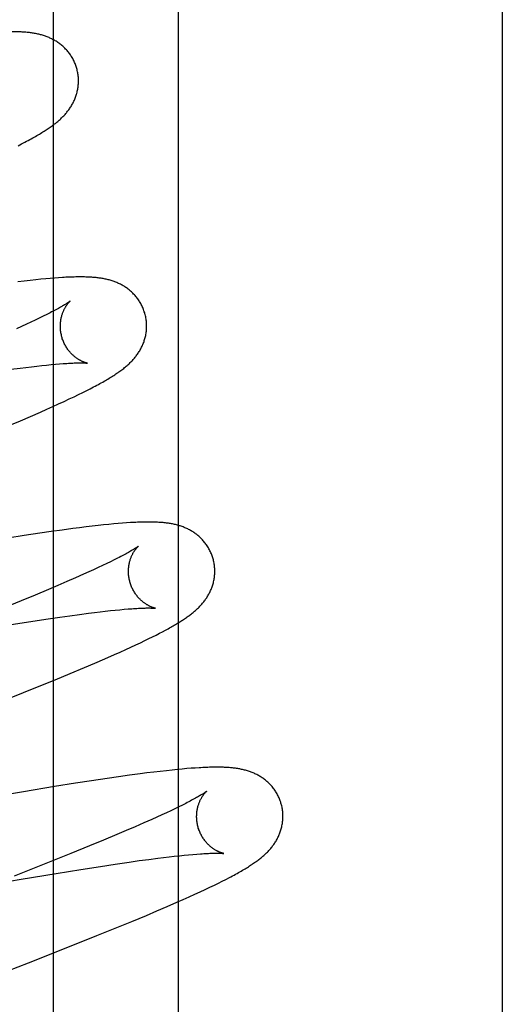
# Model space of a CAD drawing. Header units: inches. Extents: x 0 to 278, y 0 to 180.
# Tile 49 of 76: x 92.496 to 92.608, y 92.398 to 92.626. Entities that reach past the tile are written whole.
import ezdxf

# ---------------------------------------------------------------- set-up
doc = ezdxf.new("R2010")
doc.units = ezdxf.units.IN
doc.header["$LTSCALE"] = 15.310625
doc.header["$MEASUREMENT"] = 0
doc.linetypes.add('HIDDEN', pattern=[0.2, 0.1, -0.1])
doc.layers.add('DEFAULT_2', color=8, linetype='HIDDEN')
doc.layers.add('RIGHTHAND_DOOR_ASSEMBLY', color=7, linetype='CONTINUOUS')

msp = doc.modelspace()

# ---------------------------------------------------------------- linework, layer by layer
at = {"layer": 'DEFAULT_2', "color": 8, "linetype": 'HIDDEN'}
for p, q in [((92.53277, 88.4883), (92.53277, 93.98881)), ((92.49556, 92.59666), (92.49639, 92.59709)), ((92.49639, 92.59709), (92.49718, 92.5975)), ((92.49699, 92.5653), (92.4955, 92.56513)), ((92.49838, 92.56546), (92.49699, 92.5653)), ((92.49967, 92.5656), (92.49838, 92.56546)), ((92.50087, 92.56572), (92.49967, 92.5656)), ((92.50199, 92.56582), (92.50087, 92.56572)), ((92.50304, 92.56592), (92.50199, 92.56582)), ((92.50403, 92.56599), (92.50304, 92.56592)), ((92.50496, 92.56606), (92.50403, 92.56599)), ((92.50222, 92.55756), (92.50139, 92.55715)), ((92.50299, 92.55795), (92.50222, 92.55756)), ((92.49749, 92.5553), (92.49637, 92.55479)), ((92.49855, 92.55579), (92.49749, 92.5553)), ((92.49955, 92.55627), (92.49855, 92.55579)), ((92.5005, 92.55672), (92.49955, 92.55627)), ((92.50139, 92.55715), (92.5005, 92.55672)), ((92.49637, 92.55479), (92.4952, 92.55426)), ((92.49392, 92.54486), (92.49603, 92.54513)), ((92.49603, 92.54513), (92.49737, 92.5453)), ((92.49737, 92.5453), (92.49866, 92.54546)), ((92.49866, 92.54546), (92.49989, 92.5456)), ((92.49989, 92.5456), (92.50107, 92.54573)), ((92.50107, 92.54573), (92.50219, 92.54585)), ((92.50219, 92.54585), (92.50324, 92.54595)), ((92.50324, 92.54595), (92.50424, 92.54604)), ((92.50424, 92.54604), (92.50518, 92.54612)), ((92.50961, 92.53901), (92.51057, 92.53949)), ((92.51057, 92.53949), (92.51147, 92.53993)), ((92.51147, 92.53993), (92.51231, 92.54036)), ((92.51231, 92.54036), (92.51309, 92.54077)), ((92.50497, 92.53683), (92.50625, 92.53742)), ((92.50625, 92.53742), (92.50745, 92.53798)), ((92.50745, 92.53798), (92.50857, 92.53851)), ((92.50857, 92.53851), (92.50961, 92.53901)), ((92.49848, 92.53396), (92.50076, 92.53495)), ((92.50076, 92.53495), (92.50222, 92.5356)), ((92.50222, 92.5356), (92.50362, 92.53622)), ((92.50362, 92.53622), (92.50497, 92.53683)), ((92.49368, 92.53193), (92.49612, 92.53295)), ((92.49612, 92.53295), (92.49848, 92.53396)), ((92.50576, 92.50762), (92.50321, 92.50727)), ((92.50823, 92.50795), (92.50576, 92.50762)), ((92.50982, 92.50815), (92.50823, 92.50795)), ((92.51133, 92.50834), (92.50982, 92.50815)), ((92.51276, 92.50851), (92.51133, 92.50834)), ((92.51412, 92.50866), (92.51276, 92.50851)), ((92.5154, 92.5088), (92.51412, 92.50866)), ((92.51661, 92.50892), (92.5154, 92.5088)), ((92.51773, 92.50903), (92.51661, 92.50892)), ((92.51879, 92.50912), (92.51773, 92.50903)), ((92.51979, 92.5092), (92.51879, 92.50912)), ((92.52073, 92.50927), (92.51979, 92.5092)), ((92.49698, 92.50635), (92.49323, 92.50577)), ((92.5006, 92.50689), (92.49698, 92.50635)), ((92.50321, 92.50727), (92.5006, 92.50689)), ((92.51786, 92.5007), (92.51702, 92.50028)), ((92.51864, 92.50109), (92.51786, 92.5007)), ((92.51308, 92.49842), (92.51195, 92.4979)), ((92.51415, 92.49891), (92.51308, 92.49842)), ((92.51517, 92.49939), (92.51415, 92.49891)), ((92.51612, 92.49985), (92.51517, 92.49939)), ((92.51702, 92.50028), (92.51612, 92.49985)), ((92.5089, 92.49654), (92.50691, 92.49568)), ((92.51077, 92.49737), (92.5089, 92.49654)), ((92.51195, 92.4979), (92.51077, 92.49737)), ((92.50262, 92.49384), (92.49952, 92.49255)), ((92.50482, 92.49478), (92.50262, 92.49384)), ((92.50691, 92.49568), (92.50482, 92.49478)), ((92.49952, 92.49255), (92.49626, 92.4912)), ((92.49626, 92.4912), (92.49195, 92.48945)), ((92.51808, 92.48906), (92.51913, 92.48917)), ((92.51913, 92.48917), (92.52013, 92.48926)), ((92.52013, 92.48926), (92.52106, 92.48933)), ((92.49855, 92.48645), (92.502, 92.48698)), ((92.502, 92.48698), (92.50527, 92.48745)), ((92.50527, 92.48745), (92.5076, 92.48778)), ((92.5076, 92.48778), (92.50983, 92.48808)), ((92.50983, 92.48808), (92.51193, 92.48836)), ((92.51193, 92.48836), (92.51327, 92.48852)), ((92.51327, 92.48852), (92.51456, 92.48868)), ((92.51456, 92.48868), (92.51579, 92.48882)), ((92.51579, 92.48882), (92.51696, 92.48895)), ((92.51696, 92.48895), (92.51808, 92.48906)), ((92.49401, 92.48574), (92.49855, 92.48645)), ((92.52495, 92.482), (92.52588, 92.48246)), ((92.52588, 92.48246), (92.52676, 92.48289)), ((92.52676, 92.48289), (92.52758, 92.4833)), ((92.52758, 92.4833), (92.52834, 92.4837)), ((92.52834, 92.4837), (92.52906, 92.48407)), ((92.52906, 92.48407), (92.52973, 92.48443)), ((92.52053, 92.47994), (92.52174, 92.48049)), ((92.52174, 92.48049), (92.52288, 92.48102)), ((92.52288, 92.48102), (92.52395, 92.48152)), ((92.52395, 92.48152), (92.52495, 92.482)), ((92.51339, 92.4768), (92.51571, 92.4778)), ((92.51571, 92.4778), (92.51788, 92.47875)), ((92.51788, 92.47875), (92.51924, 92.47936)), ((92.51924, 92.47936), (92.52053, 92.47994)), ((92.50765, 92.47437), (92.51098, 92.47577)), ((92.51098, 92.47577), (92.51339, 92.4768)), ((92.5042, 92.47295), (92.50765, 92.47437)), ((92.494, 92.46883), (92.49968, 92.47111)), ((92.49968, 92.47111), (92.5042, 92.47295)), ((92.51886, 92.45045), (92.51624, 92.45008)), ((92.5214, 92.45081), (92.51886, 92.45045)), ((92.52385, 92.45114), (92.5214, 92.45081)), ((92.52544, 92.45134), (92.52385, 92.45114)), ((92.527, 92.45153), (92.52544, 92.45134)), ((92.52851, 92.45171), (92.527, 92.45153)), ((92.52993, 92.45187), (92.52851, 92.45171)), ((92.53125, 92.45201), (92.52993, 92.45187)), ((92.53248, 92.45214), (92.53125, 92.45201)), ((92.53363, 92.45225), (92.53248, 92.45214)), ((92.53469, 92.45234), (92.53363, 92.45225)), ((92.53569, 92.45242), (92.53469, 92.45234)), ((92.53662, 92.45249), (92.53569, 92.45242)), ((92.50398, 92.44818), (92.49683, 92.44701)), ((92.50886, 92.44896), (92.50398, 92.44818)), ((92.51262, 92.44954), (92.50886, 92.44896)), ((92.51624, 92.45008), (92.51262, 92.44954)), ((92.49683, 92.44701), (92.48717, 92.44538)), ((92.53364, 92.4439), (92.5328, 92.44348)), ((92.53442, 92.44429), (92.53364, 92.4439)), ((92.52886, 92.44162), (92.52774, 92.44111)), ((92.52993, 92.44212), (92.52886, 92.44162)), ((92.53095, 92.44259), (92.52993, 92.44212)), ((92.5319, 92.44305), (92.53095, 92.44259)), ((92.5328, 92.44348), (92.5319, 92.44305)), ((92.5247, 92.43976), (92.52272, 92.43889)), ((92.52656, 92.44058), (92.5247, 92.43976)), ((92.52774, 92.44111), (92.52656, 92.44058)), ((92.51844, 92.43707), (92.51536, 92.43578)), ((92.52064, 92.438), (92.51844, 92.43707)), ((92.52272, 92.43889), (92.52064, 92.438)), ((92.51211, 92.43444), (92.50783, 92.4327)), ((92.51536, 92.43578), (92.51211, 92.43444)), ((92.50783, 92.4327), (92.50238, 92.43051)), ((92.53177, 92.43205), (92.53294, 92.43218)), ((92.53294, 92.43218), (92.53404, 92.43229)), ((92.53404, 92.43229), (92.53508, 92.43239)), ((92.53508, 92.43239), (92.53607, 92.43248)), ((92.53607, 92.43248), (92.53699, 92.43255)), ((92.50238, 92.43051), (92.49467, 92.42746)), ((92.51466, 92.42971), (92.51809, 92.43023)), ((92.51809, 92.43023), (92.52134, 92.4307)), ((92.52134, 92.4307), (92.52366, 92.43103)), ((92.52366, 92.43103), (92.52586, 92.43132)), ((92.52586, 92.43132), (92.52795, 92.4316)), ((92.52795, 92.4316), (92.52928, 92.43176)), ((92.52928, 92.43176), (92.53055, 92.43191)), ((92.53055, 92.43191), (92.53177, 92.43205)), ((92.49629, 92.42674), (92.50441, 92.42808)), ((92.50441, 92.42808), (92.51014, 92.42901)), ((92.51014, 92.42901), (92.51466, 92.42971)), ((92.48327, 92.42451), (92.49629, 92.42674)), ((92.54003, 92.42487), (92.54105, 92.42536)), ((92.54105, 92.42536), (92.542, 92.42583)), ((92.542, 92.42583), (92.5429, 92.42627)), ((92.5429, 92.42627), (92.54374, 92.4267)), ((92.54374, 92.4267), (92.54453, 92.42711)), ((92.53523, 92.42265), (92.53655, 92.42325)), ((92.53655, 92.42325), (92.53779, 92.42382)), ((92.53779, 92.42382), (92.53895, 92.42436)), ((92.53895, 92.42436), (92.54003, 92.42487)), ((92.53009, 92.42039), (92.53236, 92.42138)), ((92.53236, 92.42138), (92.53383, 92.42203)), ((92.53383, 92.42203), (92.53523, 92.42265)), ((92.52531, 92.41836), (92.52774, 92.41939)), ((92.52774, 92.41939), (92.53009, 92.42039)), ((92.51842, 92.41551), (92.52193, 92.41696)), ((92.52193, 92.41696), (92.52531, 92.41836)), ((92.51384, 92.41366), (92.51842, 92.41551)), ((92.50712, 92.41097), (92.51384, 92.41366)), ((92.498, 92.40738), (92.50712, 92.41097)), ((92.4507, 92.38903), (92.498, 92.40738))]:
    msp.add_line(p, q, dxfattribs=at)
for points in [[(92.49626, 92.62301), (92.4956, 92.62303), (92.49494, 92.62305), (92.49428, 92.62305), (92.49362, 92.62305), (92.49296, 92.62304), (92.49231, 92.62302), (92.49166, 92.62299), (92.491, 92.62296), (92.49034, 92.62293), (92.48968, 92.62289), (92.48902, 92.62284), (92.48835, 92.62279), (92.48768, 92.62274), (92.487, 92.62268), (92.48562, 92.62256)], [(92.50918, 92.61453), (92.50912, 92.61474), (92.50904, 92.61498), (92.50896, 92.61522), (92.50887, 92.61546), (92.50878, 92.6157), (92.50868, 92.61594), (92.50857, 92.61617), (92.50846, 92.6164), (92.50835, 92.61663), (92.50823, 92.61685), (92.5081, 92.61707), (92.50797, 92.61729), (92.50783, 92.6175), (92.50769, 92.61771), (92.50755, 92.61792), (92.5074, 92.61812), (92.50725, 92.61831), (92.50709, 92.61851), (92.50693, 92.61869), (92.50677, 92.61888), (92.5066, 92.61905), (92.50643, 92.61923), (92.50626, 92.6194), (92.50608, 92.61956), (92.50591, 92.61972), (92.50573, 92.61988), (92.50555, 92.62003), (92.50536, 92.62017), (92.50517, 92.62031), (92.50499, 92.62045), (92.50479, 92.62058), (92.5046, 92.62071), (92.5044, 92.62084), (92.5042, 92.62096), (92.504, 92.62108), (92.5038, 92.62119), (92.50359, 92.6213), (92.50339, 92.62141), (92.50318, 92.62151), (92.50297, 92.6216), (92.50276, 92.62169), (92.50255, 92.62178), (92.50234, 92.62187), (92.50212, 92.62195), (92.50191, 92.62203), (92.50169, 92.6221), (92.50147, 92.62217), (92.50125, 92.62224), (92.50103, 92.62231), (92.5008, 92.62237), (92.50058, 92.62242), (92.50035, 92.62248), (92.50012, 92.62253), (92.49989, 92.62258), (92.49965, 92.62263), (92.49942, 92.62267), (92.49918, 92.62271), (92.49894, 92.62275), (92.4987, 92.62278), (92.49845, 92.62282), (92.49819, 92.62285), (92.49794, 92.62288), (92.49767, 92.6229), (92.4974, 92.62293), (92.49713, 92.62295), (92.49684, 92.62297), (92.49655, 92.62299), (92.49626, 92.62301)], [(92.49718, 92.5975), (92.49756, 92.5977), (92.49792, 92.59789), (92.49828, 92.59808), (92.49863, 92.59827), (92.49896, 92.59846), (92.49929, 92.59864), (92.49961, 92.59882), (92.49992, 92.599), (92.50022, 92.59918), (92.50052, 92.59935), (92.5008, 92.59952), (92.50108, 92.59969), (92.50135, 92.59985), (92.50161, 92.60002), (92.50186, 92.60018), (92.5021, 92.60034), (92.50234, 92.60049), (92.50258, 92.60065), (92.5028, 92.6008), (92.50302, 92.60095), (92.50323, 92.6011), (92.50344, 92.60125), (92.50364, 92.6014), (92.50384, 92.60155), (92.50403, 92.6017), (92.50422, 92.60184), (92.50441, 92.60199), (92.50459, 92.60214), (92.50477, 92.60229), (92.50495, 92.60245), (92.50513, 92.6026), (92.5053, 92.60276), (92.50547, 92.60292), (92.50564, 92.60308), (92.50581, 92.60324), (92.50597, 92.6034), (92.50614, 92.60357), (92.5063, 92.60374), (92.50645, 92.60391), (92.50661, 92.60409), (92.50676, 92.60427), (92.50691, 92.60445), (92.50705, 92.60463), (92.50719, 92.60481), (92.50733, 92.605), (92.50747, 92.60518), (92.5076, 92.60537), (92.50772, 92.60557), (92.50785, 92.60576), (92.50797, 92.60596), (92.50809, 92.60617), (92.5082, 92.60637), (92.50831, 92.60658), (92.50842, 92.60679), (92.50852, 92.60701), (92.50862, 92.60722), (92.50871, 92.60744), (92.5088, 92.60766), (92.50889, 92.60788), (92.50897, 92.6081), (92.50904, 92.60833), (92.50911, 92.60856), (92.50918, 92.60879), (92.50924, 92.60903), (92.5093, 92.60927), (92.50935, 92.60951), (92.5094, 92.60975), (92.50944, 92.61), (92.50948, 92.61024), (92.50951, 92.61049), (92.50953, 92.61074), (92.50955, 92.611), (92.50956, 92.61125), (92.50957, 92.6115), (92.50957, 92.61176), (92.50957, 92.61202), (92.50955, 92.61227), (92.50954, 92.61253), (92.50951, 92.61279), (92.50948, 92.61304), (92.50945, 92.6133), (92.5094, 92.61356), (92.50935, 92.61381), (92.5093, 92.61406), (92.50924, 92.61431), (92.50918, 92.61453)], [(92.52497, 92.55773), (92.52491, 92.55795), (92.52483, 92.55819), (92.52475, 92.55844), (92.52466, 92.55868), (92.52456, 92.55892), (92.52446, 92.55916), (92.52436, 92.5594), (92.52424, 92.55963), (92.52413, 92.55986), (92.524, 92.56009), (92.52388, 92.56031), (92.52374, 92.56053), (92.5236, 92.56074), (92.52346, 92.56095), (92.52332, 92.56116), (92.52316, 92.56136), (92.52301, 92.56156), (92.52285, 92.56175), (92.52269, 92.56194), (92.52252, 92.56212), (92.52235, 92.5623), (92.52218, 92.56248), (92.52201, 92.56265), (92.52183, 92.56281), (92.52165, 92.56297), (92.52147, 92.56313), (92.52128, 92.56328), (92.5211, 92.56342), (92.52091, 92.56357), (92.52071, 92.5637), (92.52052, 92.56384), (92.52032, 92.56397), (92.52012, 92.56409), (92.51992, 92.56421), (92.51971, 92.56433), (92.51951, 92.56444), (92.5193, 92.56455), (92.51909, 92.56466), (92.51888, 92.56476), (92.51867, 92.56485), (92.51846, 92.56494), (92.51825, 92.56503), (92.51803, 92.56512), (92.51781, 92.5652), (92.51759, 92.56527), (92.51737, 92.56535), (92.51715, 92.56542), (92.51692, 92.56548), (92.5167, 92.56555), (92.51647, 92.56561), (92.51624, 92.56566), (92.51602, 92.56572), (92.51579, 92.56577), (92.51556, 92.56581), (92.51533, 92.56586), (92.51509, 92.5659), (92.51486, 92.56594), (92.51463, 92.56597), (92.51439, 92.56601), (92.51415, 92.56604), (92.51391, 92.56607), (92.51366, 92.56609), (92.51342, 92.56612), (92.51316, 92.56614), (92.51291, 92.56616), (92.51264, 92.56618), (92.51238, 92.5662), (92.5121, 92.56621), (92.51182, 92.56622), (92.51153, 92.56624), (92.51124, 92.56624), (92.51094, 92.56625), (92.51063, 92.56626), (92.51031, 92.56626), (92.50999, 92.56626), (92.50966, 92.56626), (92.50932, 92.56625), (92.50897, 92.56625), (92.50861, 92.56624), (92.50825, 92.56623), (92.50787, 92.56622), (92.50748, 92.5662), (92.50709, 92.56619), (92.50668, 92.56617), (92.50627, 92.56614), (92.50584, 92.56612), (92.50496, 92.56606)], [(92.50765, 92.56067), (92.50764, 92.56066), (92.50763, 92.56065), (92.5076, 92.56063), (92.50757, 92.56061), (92.50753, 92.56057), (92.50748, 92.56054), (92.50741, 92.56049), (92.50734, 92.56044), (92.50725, 92.56038), (92.50716, 92.56031), (92.50705, 92.56024), (92.50693, 92.56016), (92.50679, 92.56008), (92.50664, 92.55998), (92.50648, 92.55988), (92.5063, 92.55977), (92.50611, 92.55966), (92.5059, 92.55953), (92.50568, 92.5594), (92.50544, 92.55927), (92.50519, 92.55913), (92.50492, 92.55898), (92.50464, 92.55882), (92.50434, 92.55866), (92.50402, 92.55849), (92.50369, 92.55832), (92.50335, 92.55814), (92.50299, 92.55795)], [(92.5057, 92.55238), (92.50565, 92.55257), (92.5056, 92.55281), (92.50555, 92.55304), (92.5055, 92.55328), (92.50546, 92.55351), (92.50543, 92.55375), (92.50541, 92.55398), (92.50539, 92.55421), (92.50538, 92.55445), (92.50537, 92.55468), (92.50537, 92.55491), (92.50537, 92.55513), (92.50538, 92.55536), (92.5054, 92.55558), (92.50542, 92.55579), (92.50545, 92.556), (92.50548, 92.55621), (92.50551, 92.55642), (92.50555, 92.55662), (92.50559, 92.55681), (92.50563, 92.557), (92.50568, 92.55719), (92.50573, 92.55737), (92.50579, 92.55754), (92.50584, 92.55771), (92.5059, 92.55787), (92.50596, 92.55803), (92.50602, 92.55819), (92.50608, 92.55834), (92.50615, 92.55848), (92.50621, 92.55862), (92.50628, 92.55876), (92.50634, 92.55889), (92.50641, 92.55901), (92.50648, 92.55913), (92.50654, 92.55925), (92.50661, 92.55936), (92.50667, 92.55946), (92.50674, 92.55956), (92.5068, 92.55966), (92.50687, 92.55975), (92.50693, 92.55984), (92.50699, 92.55993), (92.50705, 92.56001), (92.50711, 92.56008), (92.50717, 92.56016), (92.50723, 92.56022), (92.50728, 92.56029), (92.50733, 92.56035), (92.50738, 92.5604), (92.50743, 92.56045), (92.50747, 92.56049), (92.50751, 92.56053), (92.50754, 92.56057), (92.50757, 92.5606), (92.5076, 92.56062), (92.50762, 92.56064), (92.50764, 92.56066), (92.50765, 92.56067), (92.50765, 92.56067)], [(92.51309, 92.54077), (92.51347, 92.54097), (92.51383, 92.54116), (92.51418, 92.54135), (92.51452, 92.54154), (92.51486, 92.54172), (92.51518, 92.54191), (92.51549, 92.54208), (92.5158, 92.54226), (92.5161, 92.54244), (92.51639, 92.54261), (92.51668, 92.54278), (92.51695, 92.54295), (92.51723, 92.54312), (92.51749, 92.54328), (92.51775, 92.54345), (92.518, 92.54361), (92.51825, 92.54378), (92.51849, 92.54394), (92.51873, 92.5441), (92.51896, 92.54427), (92.51919, 92.54443), (92.51941, 92.54459), (92.51962, 92.54475), (92.51984, 92.54492), (92.52005, 92.54508), (92.52025, 92.54524), (92.52045, 92.54541), (92.52065, 92.54557), (92.52084, 92.54574), (92.52102, 92.5459), (92.52121, 92.54607), (92.52138, 92.54624), (92.52156, 92.54641), (92.52173, 92.54658), (92.5219, 92.54675), (92.52206, 92.54692), (92.52222, 92.5471), (92.52238, 92.54728), (92.52254, 92.54746), (92.52269, 92.54764), (92.52283, 92.54782), (92.52297, 92.54801), (92.52311, 92.54819), (92.52325, 92.54838), (92.52338, 92.54857), (92.52351, 92.54877), (92.52363, 92.54896), (92.52376, 92.54916), (92.52387, 92.54937), (92.52399, 92.54958), (92.5241, 92.54978), (92.52421, 92.55), (92.52431, 92.55021), (92.52441, 92.55042), (92.5245, 92.55064), (92.52459, 92.55086), (92.52468, 92.55108), (92.52476, 92.55131), (92.52483, 92.55153), (92.5249, 92.55176), (92.52497, 92.552), (92.52503, 92.55223), (92.52509, 92.55247), (92.52514, 92.55271), (92.52519, 92.55295), (92.52523, 92.5532), (92.52527, 92.55345), (92.5253, 92.5537), (92.52532, 92.55395), (92.52534, 92.5542), (92.52535, 92.55445), (92.52536, 92.55471), (92.52536, 92.55497), (92.52536, 92.55522), (92.52535, 92.55548), (92.52533, 92.55574), (92.5253, 92.55599), (92.52527, 92.55625), (92.52524, 92.55651), (92.52519, 92.55676), (92.52515, 92.55702), (92.52509, 92.55727), (92.52503, 92.55752), (92.52497, 92.55773)], [(92.51165, 92.54628), (92.51166, 92.54628), (92.51165, 92.54628), (92.51164, 92.54628), (92.51161, 92.54629), (92.51158, 92.54629), (92.51155, 92.5463), (92.51151, 92.54631), (92.51146, 92.54632), (92.5114, 92.54634), (92.51135, 92.54635), (92.51128, 92.54637), (92.51121, 92.54639), (92.51114, 92.54641), (92.51106, 92.54644), (92.51098, 92.54647), (92.51089, 92.5465), (92.5108, 92.54654), (92.51071, 92.54657), (92.51061, 92.54661), (92.51051, 92.54666), (92.51041, 92.5467), (92.5103, 92.54675), (92.51019, 92.54681), (92.51008, 92.54686), (92.50997, 92.54692), (92.50985, 92.54699), (92.50973, 92.54706), (92.50961, 92.54713), (92.50949, 92.54721), (92.50937, 92.54729), (92.50924, 92.54737), (92.50911, 92.54746), (92.50898, 92.54756), (92.50884, 92.54766), (92.50871, 92.54777), (92.50858, 92.54788), (92.50844, 92.54799), (92.50831, 92.54812), (92.50817, 92.54824), (92.50803, 92.54838), (92.5079, 92.54852), (92.50776, 92.54866), (92.50762, 92.54882), (92.50749, 92.54897), (92.50735, 92.54914), (92.50722, 92.54931), (92.50709, 92.54948), (92.50697, 92.54966), (92.50684, 92.54985), (92.50672, 92.55004), (92.50661, 92.55023), (92.50649, 92.55043), (92.50638, 92.55064), (92.50628, 92.55085), (92.50618, 92.55106), (92.50609, 92.55128), (92.506, 92.5515), (92.50591, 92.55172), (92.50583, 92.55195), (92.50576, 92.55218), (92.5057, 92.55238)], [(92.50518, 92.54612), (92.50605, 92.54618), (92.50647, 92.54621), (92.50686, 92.54624), (92.50724, 92.54626), (92.50761, 92.54628), (92.50796, 92.5463), (92.50829, 92.54631), (92.5086, 92.54632), (92.5089, 92.54633), (92.50918, 92.54634), (92.50945, 92.54635), (92.5097, 92.54635), (92.50993, 92.54635), (92.51014, 92.54635), (92.51034, 92.54635), (92.51052, 92.54635), (92.51068, 92.54634), (92.51083, 92.54634), (92.51097, 92.54633), (92.51109, 92.54633), (92.5112, 92.54632), (92.5113, 92.54631), (92.51138, 92.54631), (92.51145, 92.5463), (92.51151, 92.54629), (92.51156, 92.54629), (92.5116, 92.54629), (92.51163, 92.54628), (92.51165, 92.54628), (92.51165, 92.54628)], [(92.54076, 92.50094), (92.5407, 92.50116), (92.54062, 92.5014), (92.54054, 92.50165), (92.54045, 92.50189), (92.54036, 92.50213), (92.54025, 92.50237), (92.54015, 92.50261), (92.54003, 92.50284), (92.53992, 92.50307), (92.53979, 92.5033), (92.53967, 92.50352), (92.53953, 92.50374), (92.53939, 92.50395), (92.53925, 92.50416), (92.5391, 92.50437), (92.53895, 92.50457), (92.5388, 92.50477), (92.53864, 92.50496), (92.53848, 92.50515), (92.53831, 92.50534), (92.53814, 92.50551), (92.53797, 92.50569), (92.5378, 92.50586), (92.53762, 92.50602), (92.53744, 92.50618), (92.53726, 92.50634), (92.53707, 92.50649), (92.53688, 92.50664), (92.53669, 92.50678), (92.5365, 92.50692), (92.53631, 92.50705), (92.53611, 92.50718), (92.53591, 92.5073), (92.5357, 92.50743), (92.5355, 92.50754), (92.53529, 92.50766), (92.53509, 92.50776), (92.53488, 92.50787), (92.53467, 92.50797), (92.53446, 92.50806), (92.53424, 92.50815), (92.53403, 92.50824), (92.53381, 92.50833), (92.5336, 92.50841), (92.53338, 92.50848), (92.53315, 92.50856), (92.53293, 92.50863), (92.53271, 92.50869), (92.53248, 92.50876), (92.53226, 92.50882), (92.53203, 92.50887), (92.5318, 92.50893), (92.53157, 92.50898), (92.53134, 92.50902), (92.53111, 92.50907), (92.53088, 92.50911), (92.53065, 92.50915), (92.53042, 92.50918), (92.53018, 92.50922), (92.52994, 92.50925), (92.5297, 92.50927), (92.52946, 92.5093), (92.52922, 92.50933), (92.52897, 92.50935), (92.52871, 92.50937), (92.52845, 92.50939), (92.52818, 92.5094), (92.52791, 92.50942), (92.52763, 92.50943), (92.52734, 92.50944), (92.52705, 92.50945), (92.52675, 92.50946), (92.52644, 92.50946), (92.52612, 92.50947), (92.52579, 92.50947), (92.52546, 92.50947), (92.52512, 92.50946), (92.52477, 92.50946), (92.52441, 92.50945), (92.52404, 92.50944), (92.52367, 92.50943), (92.52328, 92.50941), (92.52288, 92.50939), (92.52247, 92.50937), (92.52206, 92.50935), (92.52163, 92.50933), (92.52073, 92.50927)], [(92.52344, 92.50388), (92.52344, 92.50387), (92.52342, 92.50386), (92.5234, 92.50384), (92.52337, 92.50382), (92.52333, 92.50379), (92.52328, 92.50376), (92.52322, 92.50371), (92.52315, 92.50366), (92.52307, 92.50361), (92.52298, 92.50355), (92.52288, 92.50348), (92.52277, 92.5034), (92.52264, 92.50332), (92.5225, 92.50323), (92.52235, 92.50314), (92.52218, 92.50304), (92.522, 92.50293), (92.52181, 92.50281), (92.5216, 92.50269), (92.52138, 92.50256), (92.52114, 92.50243), (92.52089, 92.50228), (92.52061, 92.50213), (92.52033, 92.50198), (92.52002, 92.50181), (92.5197, 92.50164), (92.51936, 92.50146), (92.51901, 92.50128), (92.51864, 92.50109)], [(92.52149, 92.49559), (92.52144, 92.49578), (92.52139, 92.49602), (92.52134, 92.49625), (92.52129, 92.49649), (92.52125, 92.49672), (92.52122, 92.49696), (92.5212, 92.49719), (92.52118, 92.49743), (92.52117, 92.49766), (92.52116, 92.49789), (92.52116, 92.49811), (92.52116, 92.49834), (92.52117, 92.49856), (92.52119, 92.49878), (92.52121, 92.499), (92.52124, 92.49921), (92.52127, 92.49942), (92.5213, 92.49963), (92.52134, 92.49983), (92.52138, 92.50003), (92.52143, 92.50022), (92.52147, 92.5004), (92.52153, 92.50058), (92.52158, 92.50076), (92.52163, 92.50093), (92.52169, 92.50109), (92.52175, 92.50125), (92.52181, 92.5014), (92.52188, 92.50155), (92.52194, 92.5017), (92.52201, 92.50184), (92.52207, 92.50197), (92.52214, 92.5021), (92.5222, 92.50223), (92.52227, 92.50235), (92.52234, 92.50246), (92.5224, 92.50257), (92.52247, 92.50268), (92.52253, 92.50278), (92.5226, 92.50288), (92.52266, 92.50297), (92.52272, 92.50306), (92.52279, 92.50314), (92.52285, 92.50322), (92.52291, 92.5033), (92.52297, 92.50337), (92.52302, 92.50344), (92.52307, 92.5035), (92.52313, 92.50356), (92.52317, 92.50361), (92.52322, 92.50366), (92.52326, 92.5037), (92.5233, 92.50374), (92.52333, 92.50378), (92.52337, 92.50381), (92.52339, 92.50383), (92.52341, 92.50385), (92.52343, 92.50387), (92.52344, 92.50388), (92.52344, 92.50388)], [(92.52973, 92.48443), (92.53005, 92.4846), (92.53036, 92.48477), (92.53066, 92.48494), (92.53095, 92.4851), (92.53124, 92.48527), (92.53151, 92.48542), (92.53178, 92.48558), (92.53204, 92.48573), (92.5323, 92.48589), (92.53255, 92.48604), (92.53279, 92.48619), (92.53303, 92.48633), (92.53326, 92.48648), (92.53349, 92.48663), (92.53371, 92.48677), (92.53393, 92.48692), (92.53415, 92.48706), (92.53436, 92.4872), (92.53457, 92.48735), (92.53477, 92.48749), (92.53498, 92.48764), (92.53517, 92.48778), (92.53537, 92.48793), (92.53556, 92.48807), (92.53575, 92.48822), (92.53594, 92.48837), (92.53612, 92.48852), (92.5363, 92.48867), (92.53648, 92.48882), (92.53666, 92.48898), (92.53684, 92.48913), (92.53701, 92.48929), (92.53718, 92.48945), (92.53735, 92.48961), (92.53752, 92.48978), (92.53768, 92.48995), (92.53784, 92.49012), (92.538, 92.49029), (92.53816, 92.49047), (92.53831, 92.49065), (92.53846, 92.49083), (92.5386, 92.49101), (92.53875, 92.49119), (92.53889, 92.49138), (92.53902, 92.49157), (92.53915, 92.49176), (92.53928, 92.49195), (92.53941, 92.49215), (92.53953, 92.49235), (92.53965, 92.49255), (92.53977, 92.49276), (92.53988, 92.49297), (92.53999, 92.49318), (92.54009, 92.49339), (92.54019, 92.49361), (92.54028, 92.49383), (92.54037, 92.49405), (92.54046, 92.49427), (92.54054, 92.49449), (92.54062, 92.49472), (92.54069, 92.49495), (92.54076, 92.49518), (92.54082, 92.49542), (92.54088, 92.49566), (92.54093, 92.4959), (92.54098, 92.49615), (92.54102, 92.49639), (92.54105, 92.49664), (92.54109, 92.49689), (92.54111, 92.49714), (92.54113, 92.4974), (92.54114, 92.49765), (92.54115, 92.49791), (92.54115, 92.49816), (92.54115, 92.49842), (92.54114, 92.49868), (92.54112, 92.49894), (92.5411, 92.4992), (92.54107, 92.49945), (92.54103, 92.49971), (92.54099, 92.49997), (92.54094, 92.50022), (92.54088, 92.50048), (92.54082, 92.50073), (92.54076, 92.50094)], [(92.52744, 92.48949), (92.52745, 92.48949), (92.52744, 92.48949), (92.52743, 92.48949), (92.52741, 92.48949), (92.52738, 92.4895), (92.52734, 92.48951), (92.5273, 92.48952), (92.52726, 92.48953), (92.5272, 92.48954), (92.52714, 92.48956), (92.52708, 92.48958), (92.52701, 92.4896), (92.52694, 92.48962), (92.52686, 92.48965), (92.52678, 92.48968), (92.52669, 92.48971), (92.5266, 92.48974), (92.52651, 92.48978), (92.52641, 92.48982), (92.52631, 92.48986), (92.52621, 92.48991), (92.5261, 92.48996), (92.52599, 92.49001), (92.52588, 92.49007), (92.52577, 92.49013), (92.52565, 92.49019), (92.52553, 92.49026), (92.52541, 92.49033), (92.52529, 92.49041), (92.52517, 92.49049), (92.52504, 92.49058), (92.52491, 92.49067), (92.52478, 92.49076), (92.52464, 92.49086), (92.52451, 92.49097), (92.52438, 92.49108), (92.52424, 92.4912), (92.5241, 92.49132), (92.52397, 92.49145), (92.52383, 92.49158), (92.52369, 92.49172), (92.52356, 92.49187), (92.52342, 92.49202), (92.52328, 92.49218), (92.52315, 92.49234), (92.52302, 92.49251), (92.52289, 92.49268), (92.52276, 92.49286), (92.52264, 92.49305), (92.52252, 92.49324), (92.5224, 92.49344), (92.52229, 92.49364), (92.52218, 92.49384), (92.52207, 92.49405), (92.52197, 92.49427), (92.52188, 92.49448), (92.52179, 92.4947), (92.5217, 92.49493), (92.52163, 92.49515), (92.52155, 92.49538), (92.52149, 92.49559)], [(92.52106, 92.48933), (92.52193, 92.4894), (92.52234, 92.48943), (92.52274, 92.48945), (92.52311, 92.48947), (92.52348, 92.48949), (92.52382, 92.48951), (92.52415, 92.48952), (92.52446, 92.48953), (92.52475, 92.48954), (92.52502, 92.48955), (92.52527, 92.48956), (92.52551, 92.48956), (92.52574, 92.48956), (92.52594, 92.48956), (92.52613, 92.48956), (92.52631, 92.48955), (92.52647, 92.48955), (92.52662, 92.48955), (92.52676, 92.48954), (92.52688, 92.48953), (92.52699, 92.48953), (92.52708, 92.48952), (92.52717, 92.48952), (92.52724, 92.48951), (92.5273, 92.4895), (92.52735, 92.4895), (92.52739, 92.48949), (92.52742, 92.48949), (92.52744, 92.48949), (92.52744, 92.48949)], [(92.55655, 92.44415), (92.55649, 92.44436), (92.55642, 92.44461), (92.55633, 92.44486), (92.55624, 92.4451), (92.55615, 92.44534), (92.55605, 92.44558), (92.55594, 92.44581), (92.55583, 92.44605), (92.55571, 92.44628), (92.55559, 92.4465), (92.55546, 92.44672), (92.55532, 92.44694), (92.55519, 92.44716), (92.55504, 92.44737), (92.5549, 92.44758), (92.55475, 92.44778), (92.55459, 92.44797), (92.55443, 92.44817), (92.55427, 92.44836), (92.55411, 92.44854), (92.55394, 92.44872), (92.55377, 92.44889), (92.55359, 92.44906), (92.55341, 92.44923), (92.55323, 92.44939), (92.55305, 92.44954), (92.55287, 92.44969), (92.55268, 92.44984), (92.55249, 92.44998), (92.5523, 92.45012), (92.5521, 92.45025), (92.5519, 92.45038), (92.5517, 92.45051), (92.5515, 92.45063), (92.5513, 92.45075), (92.55109, 92.45086), (92.55088, 92.45097), (92.55068, 92.45107), (92.55047, 92.45117), (92.55026, 92.45127), (92.55004, 92.45136), (92.54983, 92.45145), (92.54961, 92.45153), (92.5494, 92.45161), (92.54918, 92.45169), (92.54896, 92.45176), (92.54873, 92.45183), (92.54851, 92.4519), (92.54828, 92.45196), (92.54806, 92.45202), (92.54783, 92.45208), (92.5476, 92.45213), (92.54738, 92.45218), (92.54715, 92.45223), (92.54692, 92.45227), (92.54669, 92.45231), (92.54646, 92.45235), (92.54622, 92.45239), (92.54599, 92.45242), (92.54575, 92.45245), (92.54551, 92.45248), (92.54527, 92.45251), (92.54502, 92.45253), (92.54477, 92.45256), (92.54452, 92.45258), (92.54426, 92.4526), (92.54399, 92.45261), (92.54372, 92.45263), (92.54344, 92.45264), (92.54316, 92.45265), (92.54287, 92.45266), (92.54257, 92.45267), (92.54226, 92.45267), (92.54195, 92.45268), (92.54162, 92.45268), (92.5413, 92.45268), (92.54096, 92.45267), (92.54061, 92.45267), (92.54026, 92.45266), (92.5399, 92.45265), (92.53952, 92.45264), (92.53914, 92.45262), (92.53875, 92.45261), (92.53835, 92.45259), (92.53793, 92.45257), (92.53751, 92.45254), (92.53662, 92.45249)], [(92.53924, 92.44709), (92.53923, 92.44708), (92.53922, 92.44707), (92.53919, 92.44706), (92.53916, 92.44703), (92.53913, 92.447), (92.53908, 92.44697), (92.53902, 92.44693), (92.53895, 92.44688), (92.53888, 92.44683), (92.53879, 92.44676), (92.53868, 92.4467), (92.53857, 92.44662), (92.53845, 92.44654), (92.53831, 92.44645), (92.53815, 92.44635), (92.53798, 92.44625), (92.5378, 92.44614), (92.5376, 92.44602), (92.53739, 92.4459), (92.53716, 92.44576), (92.53692, 92.44563), (92.53666, 92.44548), (92.53638, 92.44533), (92.53609, 92.44517), (92.53579, 92.44501), (92.53547, 92.44484), (92.53513, 92.44466), (92.53478, 92.44448), (92.53442, 92.44429)], [(92.53729, 92.43879), (92.53723, 92.43899), (92.53718, 92.43923), (92.53713, 92.43946), (92.53708, 92.43969), (92.53705, 92.43993), (92.53702, 92.44016), (92.53699, 92.44039), (92.53697, 92.44063), (92.53696, 92.44086), (92.53695, 92.44109), (92.53695, 92.44131), (92.53696, 92.44154), (92.53697, 92.44176), (92.53698, 92.44198), (92.537, 92.4422), (92.53703, 92.44241), (92.53705, 92.44262), (92.53709, 92.44282), (92.53713, 92.44302), (92.53717, 92.44322), (92.53721, 92.44341), (92.53726, 92.4436), (92.53731, 92.44378), (92.53737, 92.44395), (92.53742, 92.44412), (92.53748, 92.44428), (92.53754, 92.44444), (92.5376, 92.4446), (92.53766, 92.44475), (92.53772, 92.44489), (92.53779, 92.44503), (92.53785, 92.44517), (92.53792, 92.4453), (92.53799, 92.44542), (92.53805, 92.44554), (92.53812, 92.44566), (92.53818, 92.44577), (92.53825, 92.44587), (92.53831, 92.44597), (92.53838, 92.44607), (92.53844, 92.44616), (92.53851, 92.44625), (92.53857, 92.44634), (92.53863, 92.44642), (92.53869, 92.44649), (92.53875, 92.44657), (92.5388, 92.44663), (92.53886, 92.4467), (92.53891, 92.44676), (92.53896, 92.44681), (92.539, 92.44686), (92.53904, 92.44691), (92.53908, 92.44695), (92.53912, 92.44698), (92.53915, 92.44701), (92.53918, 92.44704), (92.5392, 92.44706), (92.53922, 92.44707), (92.53923, 92.44708), (92.53923, 92.44709)], [(92.54453, 92.42711), (92.54491, 92.42731), (92.54528, 92.42751), (92.54564, 92.4277), (92.54598, 92.42789), (92.54632, 92.42808), (92.54665, 92.42826), (92.54697, 92.42844), (92.54728, 92.42862), (92.54758, 92.42879), (92.54787, 92.42897), (92.54816, 92.42913), (92.54843, 92.4293), (92.5487, 92.42947), (92.54896, 92.42963), (92.54921, 92.42979), (92.54946, 92.42995), (92.5497, 92.43011), (92.54993, 92.43026), (92.55015, 92.43041), (92.55037, 92.43057), (92.55058, 92.43072), (92.55079, 92.43086), (92.55099, 92.43101), (92.55119, 92.43116), (92.55139, 92.43131), (92.55158, 92.43146), (92.55176, 92.43161), (92.55195, 92.43176), (92.55213, 92.43191), (92.55231, 92.43206), (92.55249, 92.43221), (92.55266, 92.43237), (92.55283, 92.43253), (92.553, 92.43269), (92.55317, 92.43285), (92.55333, 92.43302), (92.5535, 92.43318), (92.55366, 92.43335), (92.55381, 92.43353), (92.55397, 92.4337), (92.55412, 92.43388), (92.55427, 92.43406), (92.55442, 92.43424), (92.55456, 92.43443), (92.5547, 92.43461), (92.55483, 92.4348), (92.55496, 92.43499), (92.55509, 92.43518), (92.55521, 92.43538), (92.55534, 92.43558), (92.55545, 92.43578), (92.55557, 92.43599), (92.55568, 92.4362), (92.55579, 92.43641), (92.55589, 92.43662), (92.55599, 92.43684), (92.55608, 92.43706), (92.55617, 92.43728), (92.55626, 92.4375), (92.55634, 92.43772), (92.55641, 92.43795), (92.55648, 92.43818), (92.55655, 92.43841), (92.55661, 92.43865), (92.55667, 92.43889), (92.55672, 92.43913), (92.55677, 92.43937), (92.55681, 92.43962), (92.55685, 92.43986), (92.55688, 92.44011), (92.5569, 92.44036), (92.55692, 92.44062), (92.55693, 92.44087), (92.55694, 92.44113), (92.55694, 92.44138), (92.55694, 92.44164), (92.55693, 92.4419), (92.55691, 92.44215), (92.55689, 92.44241), (92.55686, 92.44267), (92.55682, 92.44292), (92.55678, 92.44318), (92.55673, 92.44344), (92.55667, 92.44369), (92.55661, 92.44394), (92.55655, 92.44415)], [(92.54323, 92.4327), (92.54324, 92.4327), (92.54323, 92.4327), (92.54322, 92.4327), (92.5432, 92.4327), (92.54317, 92.43271), (92.54313, 92.43272), (92.54309, 92.43273), (92.54304, 92.43274), (92.54299, 92.43275), (92.54293, 92.43277), (92.54286, 92.43279), (92.5428, 92.43281), (92.54272, 92.43283), (92.54264, 92.43286), (92.54256, 92.43289), (92.54247, 92.43292), (92.54238, 92.43295), (92.54229, 92.43299), (92.54219, 92.43303), (92.54209, 92.43307), (92.54199, 92.43312), (92.54189, 92.43317), (92.54178, 92.43322), (92.54167, 92.43328), (92.54155, 92.43334), (92.54144, 92.4334), (92.54132, 92.43347), (92.5412, 92.43354), (92.54107, 92.43362), (92.54095, 92.4337), (92.54082, 92.43379), (92.54069, 92.43388), (92.54056, 92.43398), (92.54043, 92.43408), (92.5403, 92.43418), (92.54016, 92.43429), (92.54003, 92.43441), (92.53989, 92.43453), (92.53975, 92.43466), (92.53962, 92.43479), (92.53948, 92.43493), (92.53934, 92.43508), (92.53921, 92.43523), (92.53907, 92.43539), (92.53894, 92.43555), (92.53881, 92.43572), (92.53868, 92.4359), (92.53855, 92.43608), (92.53843, 92.43626), (92.53831, 92.43645), (92.53819, 92.43665), (92.53808, 92.43685), (92.53797, 92.43705), (92.53786, 92.43726), (92.53776, 92.43748), (92.53767, 92.43769), (92.53758, 92.43791), (92.53749, 92.43814), (92.53742, 92.43836), (92.53734, 92.43859), (92.53729, 92.43879)], [(92.53699, 92.43255), (92.53785, 92.43262), (92.53825, 92.43264), (92.53864, 92.43267), (92.53902, 92.43269), (92.53937, 92.43271), (92.53971, 92.43272), (92.54002, 92.43274), (92.54032, 92.43275), (92.5406, 92.43275), (92.54086, 92.43276), (92.54111, 92.43276), (92.54134, 92.43277), (92.54156, 92.43277), (92.54176, 92.43277), (92.54195, 92.43277), (92.54213, 92.43276), (92.54229, 92.43276), (92.54243, 92.43275), (92.54256, 92.43275), (92.54268, 92.43274), (92.54279, 92.43274), (92.54289, 92.43273), (92.54297, 92.43272), (92.54304, 92.43272), (92.5431, 92.43271), (92.54314, 92.43271), (92.54318, 92.4327), (92.54321, 92.4327), (92.54323, 92.4327), (92.54323, 92.4327)]]:
    msp.add_lwpolyline(points, dxfattribs=at)
at = {"layer": 'RIGHTHAND_DOOR_ASSEMBLY', "color": 8, "linetype": 'HIDDEN'}
msp.add_line((92.60777, 102.86048), (92.60777, 80.05048), dxfattribs=at)
at = {"layer": 'RIGHTHAND_DOOR_ASSEMBLY', "color": 3, "linetype": 'Continuous'}
msp.add_line((92.50377, 80.20548), (92.50377, 102.70548), dxfattribs=at)

doc.saveas('drawing.dxf')
